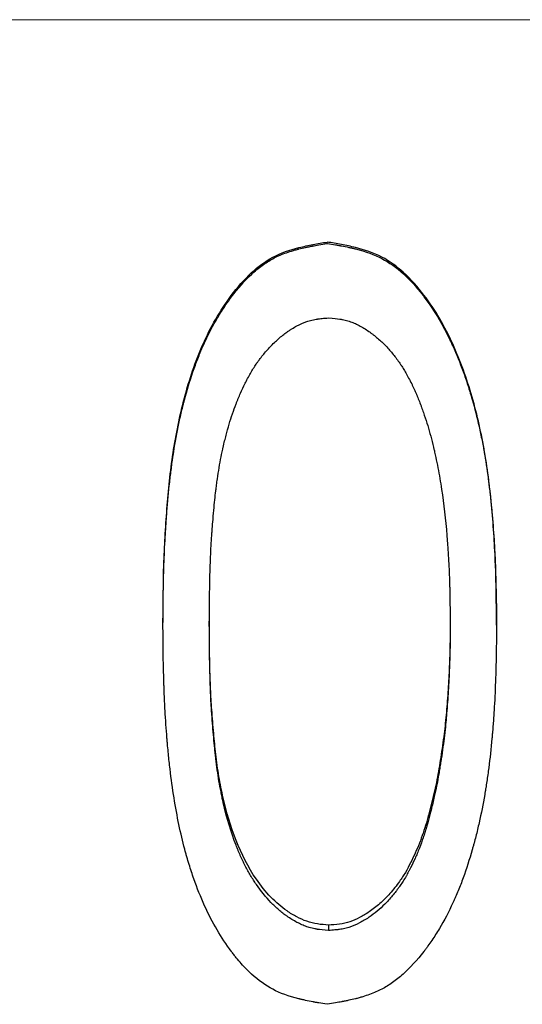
# Model space of a CAD drawing. Header units: millimetres. Extents: x 0 to 840, y 0 to 594.
# Tile 6 of 19: x 230.09 to 236.35, y 299.49 to 311.75. Entities that reach past the tile are written whole.
import ezdxf

# ---------------------------------------------------------------- set-up
doc = ezdxf.new("R2010")
doc.units = ezdxf.units.MM
doc.header["$LTSCALE"] = 2
doc.linetypes.add('CENTERX2', pattern=[20.32, 12.7, -2.54, 2.54, -2.54])

msp = doc.modelspace()

# ---------------------------------------------------------------- linework, layer by layer
at = {"color": 7, "linetype": 'CENTERX2', "lineweight": 18}
msp.add_line((405.815, 311.755), (72.815, 311.755), dxfattribs=at)
at = {"color": 7, "linetype": 'Continuous', "lineweight": 25}
for p, q in [((233.917, 308.97), (233.917, 308.986)), ((231.873, 304.217), (231.873, 304.261)), ((232.45, 304.265), (232.45, 304.22)), ((235.45, 304.265), (235.45, 304.22)), ((236.027, 304.217), (236.027, 304.261)), ((233.935, 300.481), (233.935, 300.414))]:
    msp.add_line(p, q, dxfattribs=at)
for points, knots in [([(231.873, 304.261), (231.875, 304.495), (231.878, 304.962), (231.917, 305.662), (231.988, 306.361), (232.127, 307.051), (232.349, 307.72), (232.646, 308.243), (232.954, 308.601), (233.238, 308.816), (233.511, 308.908), (233.741, 308.956), (233.858, 308.976), (233.917, 308.986)], [0, 0, 0, 0, 0.124859, 0.249718, 0.374578, 0.499436, 0.624302, 0.749137, 0.817081, 0.874769, 0.936503, 0.968092, 1, 1, 1, 1]), ([(231.873, 304.217), (231.874, 304.373), (231.875, 304.51), (231.878, 304.686), (231.879, 304.74), (231.881, 304.814), (231.881, 304.837), (231.882, 304.87), (231.882, 304.881), (231.883, 304.896), (231.883, 304.901), (231.883, 304.909), (231.883, 304.912), (231.884, 304.915), (231.884, 304.917), (231.884, 304.919), (231.884, 304.92), (231.887, 305.039), (231.892, 305.157), (231.902, 305.333), (231.906, 305.392), (231.911, 305.48), (231.913, 305.509), (231.917, 305.553), (231.918, 305.567), (231.919, 305.589), (231.92, 305.597), (231.921, 305.611), (231.921, 305.618), (231.932, 305.756), (231.944, 305.88), (231.963, 306.055), (231.97, 306.112), (231.981, 306.195), (231.984, 306.222), (231.99, 306.262), (231.992, 306.275), (231.994, 306.295), (231.995, 306.302), (231.997, 306.311), (231.997, 306.315), (231.998, 306.321), (231.999, 306.324), (232.018, 306.449), (232.039, 306.568), (232.074, 306.741), (232.086, 306.798), (232.106, 306.882), (232.113, 306.91), (232.123, 306.951), (232.126, 306.965), (232.132, 306.985), (232.133, 306.992), (232.137, 307.006), (232.139, 307.012), (232.173, 307.142), (232.208, 307.258), (232.266, 307.425), (232.286, 307.48), (232.317, 307.559), (232.327, 307.585), (232.343, 307.624), (232.349, 307.637), (232.357, 307.656), (232.36, 307.662), (232.365, 307.675), (232.367, 307.68), (232.421, 307.801), (232.475, 307.908), (232.563, 308.061), (232.593, 308.111), (232.641, 308.183), (232.657, 308.206), (232.681, 308.241), (232.69, 308.253), (232.702, 308.27), (232.706, 308.276), (232.713, 308.285), (232.715, 308.287), (232.719, 308.293), (232.72, 308.295), (232.806, 308.41), (232.891, 308.506), (233.021, 308.626), (233.064, 308.662), (233.152, 308.726), (233.195, 308.754), (233.285, 308.803), (233.335, 308.825), (233.417, 308.856), (233.445, 308.865), (233.489, 308.879), (233.504, 308.883), (233.527, 308.89), (233.535, 308.892), (233.547, 308.895), (233.551, 308.896), (233.558, 308.898), (233.563, 308.899), (233.592, 308.906), (233.619, 308.913), (233.662, 308.922), (233.677, 308.925), (233.7, 308.93), (233.708, 308.932), (233.72, 308.934), (233.724, 308.935), (233.73, 308.936), (233.732, 308.936), (233.736, 308.937), (233.739, 308.938), (233.779, 308.945), (233.838, 308.956), (233.917, 308.97)], [0, 0, 0, 0, 0.0625, 0.0625, 0.09375, 0.09375, 0.109375, 0.109375, 0.117188, 0.117188, 0.121094, 0.121094, 0.123047, 0.123047, 0.124023, 0.124023, 0.125, 0.125, 0.1875, 0.1875, 0.21875, 0.21875, 0.234375, 0.234375, 0.242188, 0.242188, 0.246094, 0.246094, 0.25, 0.25, 0.3125, 0.3125, 0.34375, 0.34375, 0.359375, 0.359375, 0.367188, 0.367188, 0.371094, 0.371094, 0.373047, 0.373047, 0.375, 0.375, 0.4375, 0.4375, 0.46875, 0.46875, 0.484375, 0.484375, 0.492188, 0.492188, 0.496094, 0.496094, 0.5, 0.5, 0.5625, 0.5625, 0.59375, 0.59375, 0.609375, 0.609375, 0.617188, 0.617188, 0.621094, 0.621094, 0.625, 0.625, 0.6875, 0.6875, 0.71875, 0.71875, 0.734375, 0.734375, 0.742188, 0.742188, 0.746094, 0.746094, 0.748047, 0.748047, 0.75, 0.75, 0.8125, 0.8125, 0.84375, 0.84375, 0.875, 0.875, 0.90625, 0.90625, 0.921875, 0.921875, 0.929688, 0.929688, 0.933594, 0.933594, 0.935547, 0.935547, 0.9375, 0.9375, 0.953125, 0.953125, 0.960938, 0.960938, 0.964844, 0.964844, 0.966797, 0.966797, 0.967773, 0.967773, 0.96875, 0.96875, 1, 1, 1, 1]), ([(236.027, 304.261), (236.024, 304.496), (236.019, 304.965), (235.975, 305.668), (235.89, 306.369), (235.736, 307.059), (235.5, 307.725), (235.202, 308.25), (234.888, 308.606), (234.6, 308.818), (234.326, 308.909), (234.095, 308.956), (233.976, 308.976), (233.917, 308.986)], [0, 0, 0, 0, 0.124859, 0.249719, 0.374579, 0.499437, 0.624302, 0.749141, 0.816738, 0.874779, 0.936553, 0.968125, 1, 1, 1, 1]), ([(233.917, 308.97), (233.957, 308.963), (233.991, 308.957), (234.036, 308.949), (234.049, 308.947), (234.068, 308.944), (234.074, 308.943), (234.082, 308.941), (234.085, 308.941), (234.089, 308.94), (234.09, 308.94), (234.092, 308.939), (234.093, 308.939), (234.128, 308.933), (234.158, 308.926), (234.202, 308.917), (234.216, 308.914), (234.237, 308.909), (234.243, 308.908), (234.253, 308.905), (234.257, 308.904), (234.263, 308.903), (234.266, 308.902), (234.397, 308.87), (234.507, 308.829), (234.689, 308.733), (234.778, 308.67), (234.91, 308.551), (234.953, 308.507), (235.017, 308.436), (235.038, 308.411), (235.07, 308.373), (235.081, 308.36), (235.097, 308.34), (235.102, 308.333), (235.11, 308.323), (235.112, 308.319), (235.118, 308.312), (235.121, 308.308), (235.189, 308.218), (235.252, 308.123), (235.342, 307.97), (235.371, 307.917), (235.413, 307.835), (235.427, 307.807), (235.447, 307.765), (235.454, 307.751), (235.464, 307.73), (235.467, 307.722), (235.474, 307.708), (235.478, 307.7), (235.527, 307.592), (235.57, 307.485), (235.631, 307.318), (235.65, 307.262), (235.678, 307.175), (235.687, 307.146), (235.701, 307.101), (235.705, 307.087), (235.712, 307.064), (235.714, 307.057), (235.718, 307.042), (235.721, 307.034), (235.754, 306.917), (235.783, 306.804), (235.822, 306.631), (235.834, 306.573), (235.852, 306.484), (235.857, 306.455), (235.866, 306.41), (235.868, 306.395), (235.872, 306.373), (235.874, 306.365), (235.876, 306.35), (235.878, 306.341), (235.897, 306.229), (235.913, 306.118), (235.935, 305.942), (235.943, 305.882), (235.953, 305.79), (235.956, 305.759), (235.96, 305.711), (235.962, 305.696), (235.964, 305.672), (235.965, 305.664), (235.967, 305.648), (235.967, 305.639), (235.979, 305.515), (235.988, 305.397), (235.999, 305.221), (236.002, 305.162), (236.007, 305.073), (236.008, 305.043), (236.01, 304.999), (236.011, 304.984), (236.012, 304.962), (236.012, 304.954), (236.012, 304.943), (236.013, 304.939), (236.013, 304.934), (236.013, 304.932), (236.013, 304.928), (236.013, 304.926), (236.019, 304.767), (236.023, 304.531), (236.027, 304.217)], [0, 0, 0, 0, 0.015625, 0.015625, 0.023438, 0.023438, 0.027344, 0.027344, 0.029297, 0.029297, 0.030273, 0.030273, 0.03125, 0.03125, 0.046875, 0.046875, 0.054688, 0.054688, 0.058594, 0.058594, 0.060547, 0.060547, 0.0625, 0.0625, 0.125, 0.125, 0.1875, 0.1875, 0.21875, 0.21875, 0.234375, 0.234375, 0.242188, 0.242188, 0.246094, 0.246094, 0.248047, 0.248047, 0.25, 0.25, 0.3125, 0.3125, 0.34375, 0.34375, 0.359375, 0.359375, 0.367188, 0.367188, 0.371094, 0.371094, 0.375, 0.375, 0.4375, 0.4375, 0.46875, 0.46875, 0.484375, 0.484375, 0.492188, 0.492188, 0.496094, 0.496094, 0.5, 0.5, 0.5625, 0.5625, 0.59375, 0.59375, 0.609375, 0.609375, 0.617188, 0.617188, 0.621094, 0.621094, 0.625, 0.625, 0.6875, 0.6875, 0.71875, 0.71875, 0.734375, 0.734375, 0.742188, 0.742188, 0.746094, 0.746094, 0.75, 0.75, 0.8125, 0.8125, 0.84375, 0.84375, 0.859375, 0.859375, 0.867188, 0.867188, 0.871094, 0.871094, 0.873047, 0.873047, 0.874023, 0.874023, 0.875, 0.875, 1, 1, 1, 1]), ([(232.45, 304.22), (232.452, 304.475), (232.454, 304.66), (232.457, 304.777), (232.457, 304.78), (232.457, 304.783), (232.457, 304.784), (232.457, 304.789), (232.457, 304.792), (232.457, 304.802), (232.457, 304.808), (232.458, 304.827), (232.458, 304.839), (232.459, 304.876), (232.46, 304.9), (232.462, 304.973), (232.464, 305.02), (232.47, 305.159), (232.475, 305.248), (232.481, 305.335), (232.481, 305.34), (232.482, 305.347), (232.482, 305.351), (232.483, 305.361), (232.483, 305.369), (232.485, 305.39), (232.486, 305.404), (232.489, 305.445), (232.491, 305.472), (232.497, 305.55), (232.501, 305.599), (232.514, 305.738), (232.522, 305.819), (232.531, 305.889), (232.532, 305.894), (232.532, 305.9), (232.533, 305.903), (232.534, 305.913), (232.535, 305.919), (232.537, 305.938), (232.539, 305.95), (232.544, 305.987), (232.547, 306.012), (232.558, 306.084), (232.565, 306.131), (232.588, 306.268), (232.605, 306.355), (232.625, 306.441), (232.627, 306.449), (232.629, 306.461), (232.631, 306.467), (232.635, 306.485), (232.638, 306.497), (232.647, 306.533), (232.653, 306.557), (232.671, 306.627), (232.684, 306.673), (232.724, 306.806), (232.752, 306.89), (232.785, 306.975), (232.788, 306.981), (232.792, 306.992), (232.795, 306.998), (232.801, 307.015), (232.806, 307.026), (232.82, 307.059), (232.829, 307.081), (232.857, 307.145), (232.876, 307.187), (232.906, 307.247), (232.916, 307.266), (232.939, 307.309), (232.95, 307.33), (232.986, 307.392), (233.01, 307.43), (233.04, 307.475), (233.047, 307.485), (233.06, 307.504), (233.067, 307.513), (233.088, 307.541), (233.102, 307.559), (233.146, 307.613), (233.177, 307.648), (233.225, 307.699), (233.243, 307.717), (233.277, 307.75), (233.294, 307.766), (233.347, 307.812), (233.382, 307.84), (233.422, 307.869), (233.428, 307.873), (233.438, 307.88), (233.443, 307.883), (233.458, 307.894), (233.468, 307.9), (233.499, 307.919), (233.519, 307.931), (233.581, 307.963), (233.621, 307.981), (233.683, 308.002), (233.706, 308.009), (233.751, 308.02), (233.774, 308.024), (233.8, 308.028), (233.801, 308.028), (233.805, 308.029), (233.807, 308.029), (233.814, 308.03), (233.818, 308.03), (233.832, 308.032), (233.843, 308.033), (233.878, 308.037), (233.904, 308.039), (233.935, 308.042)], [0, 0, 0, 0, 0.125, 0.125, 0.125977, 0.125977, 0.126953, 0.126953, 0.128906, 0.128906, 0.132812, 0.132812, 0.140625, 0.140625, 0.15625, 0.15625, 0.1875, 0.1875, 0.25, 0.25, 0.251953, 0.251953, 0.253906, 0.253906, 0.257812, 0.257812, 0.265625, 0.265625, 0.28125, 0.28125, 0.3125, 0.3125, 0.375, 0.375, 0.376953, 0.376953, 0.378906, 0.378906, 0.382812, 0.382812, 0.390625, 0.390625, 0.40625, 0.40625, 0.4375, 0.4375, 0.5, 0.5, 0.503906, 0.503906, 0.507812, 0.507812, 0.515625, 0.515625, 0.53125, 0.53125, 0.5625, 0.5625, 0.625, 0.625, 0.628906, 0.628906, 0.632812, 0.632812, 0.640625, 0.640625, 0.65625, 0.65625, 0.6875, 0.6875, 0.703125, 0.703125, 0.71875, 0.71875, 0.75, 0.75, 0.757812, 0.757812, 0.765625, 0.765625, 0.78125, 0.78125, 0.8125, 0.8125, 0.828125, 0.828125, 0.84375, 0.84375, 0.875, 0.875, 0.878906, 0.878906, 0.882812, 0.882812, 0.890625, 0.890625, 0.90625, 0.90625, 0.9375, 0.9375, 0.953125, 0.953125, 0.96875, 0.96875, 0.970703, 0.970703, 0.972656, 0.972656, 0.976562, 0.976562, 0.984375, 0.984375, 1, 1, 1, 1]), ([(233.935, 308.042), (233.997, 308.037), (234.043, 308.032), (234.075, 308.027), (234.079, 308.026), (234.085, 308.025), (234.088, 308.025), (234.097, 308.023), (234.102, 308.022), (234.12, 308.019), (234.131, 308.016), (234.165, 308.008), (234.186, 308.002), (234.229, 307.987), (234.248, 307.979), (234.289, 307.961), (234.309, 307.951), (234.37, 307.918), (234.411, 307.893), (234.456, 307.859), (234.46, 307.856), (234.469, 307.85), (234.474, 307.846), (234.487, 307.836), (234.496, 307.829), (234.523, 307.807), (234.541, 307.792), (234.593, 307.746), (234.626, 307.714), (234.676, 307.662), (234.691, 307.645), (234.721, 307.61), (234.736, 307.592), (234.779, 307.538), (234.807, 307.5), (234.834, 307.459), (234.835, 307.458), (234.838, 307.454), (234.839, 307.452), (234.843, 307.447), (234.845, 307.443), (234.853, 307.431), (234.858, 307.422), (234.874, 307.396), (234.885, 307.377), (234.919, 307.316), (234.944, 307.271), (234.973, 307.213), (234.975, 307.209), (234.98, 307.198), (234.983, 307.193), (234.991, 307.177), (234.996, 307.166), (235.01, 307.134), (235.02, 307.114), (235.03, 307.088), (235.032, 307.084), (235.036, 307.075), (235.038, 307.07), (235.044, 307.055), (235.048, 307.045), (235.061, 307.012), (235.07, 306.989), (235.082, 306.958), (235.084, 306.953), (235.088, 306.941), (235.09, 306.936), (235.096, 306.919), (235.1, 306.908), (235.112, 306.874), (235.12, 306.852), (235.142, 306.786), (235.156, 306.743), (235.195, 306.616), (235.219, 306.526), (235.242, 306.425), (235.243, 306.421), (235.246, 306.41), (235.247, 306.405), (235.251, 306.39), (235.253, 306.379), (235.26, 306.347), (235.265, 306.326), (235.279, 306.262), (235.287, 306.219), (235.313, 306.088), (235.328, 305.998), (235.37, 305.723), (235.392, 305.531), (235.409, 305.319), (235.41, 305.308), (235.411, 305.284), (235.412, 305.272), (235.415, 305.237), (235.417, 305.213), (235.422, 305.143), (235.425, 305.096), (235.433, 304.957), (235.437, 304.866), (235.44, 304.773), (235.44, 304.772), (235.44, 304.768), (235.44, 304.766), (235.441, 304.76), (235.441, 304.756), (235.441, 304.743), (235.441, 304.734), (235.442, 304.708), (235.443, 304.689), (235.444, 304.63), (235.445, 304.588), (235.447, 304.449), (235.449, 304.342), (235.45, 304.22)], [0, 0, 0, 0, 0.03125, 0.03125, 0.033203, 0.033203, 0.035156, 0.035156, 0.039062, 0.039062, 0.046875, 0.046875, 0.0625, 0.0625, 0.078125, 0.078125, 0.09375, 0.09375, 0.125, 0.125, 0.128906, 0.128906, 0.132812, 0.132812, 0.140625, 0.140625, 0.15625, 0.15625, 0.1875, 0.1875, 0.203125, 0.203125, 0.21875, 0.21875, 0.25, 0.25, 0.251953, 0.251953, 0.253906, 0.253906, 0.257812, 0.257812, 0.265625, 0.265625, 0.28125, 0.28125, 0.3125, 0.3125, 0.316406, 0.316406, 0.320312, 0.320312, 0.328125, 0.328125, 0.34375, 0.34375, 0.347656, 0.347656, 0.351562, 0.351562, 0.359375, 0.359375, 0.375, 0.375, 0.378906, 0.378906, 0.382812, 0.382812, 0.390625, 0.390625, 0.40625, 0.40625, 0.4375, 0.4375, 0.5, 0.5, 0.503906, 0.503906, 0.507812, 0.507812, 0.515625, 0.515625, 0.53125, 0.53125, 0.5625, 0.5625, 0.625, 0.625, 0.75, 0.75, 0.757812, 0.757812, 0.765625, 0.765625, 0.78125, 0.78125, 0.8125, 0.8125, 0.875, 0.875, 0.876953, 0.876953, 0.878906, 0.878906, 0.882812, 0.882812, 0.890625, 0.890625, 0.90625, 0.90625, 0.9375, 0.9375, 1, 1, 1, 1]), ([(233.917, 299.495), (233.878, 299.501), (233.843, 299.507), (233.799, 299.515), (233.786, 299.517), (233.767, 299.52), (233.761, 299.521), (233.753, 299.523), (233.75, 299.523), (233.747, 299.524), (233.745, 299.524), (233.743, 299.525), (233.742, 299.525), (233.708, 299.531), (233.677, 299.537), (233.634, 299.547), (233.62, 299.55), (233.599, 299.554), (233.592, 299.556), (233.583, 299.558), (233.579, 299.559), (233.573, 299.561), (233.57, 299.561), (233.44, 299.594), (233.33, 299.634), (233.151, 299.729), (233.063, 299.792), (232.933, 299.911), (232.891, 299.954), (232.827, 300.025), (232.806, 300.05), (232.775, 300.088), (232.764, 300.101), (232.749, 300.121), (232.744, 300.128), (232.736, 300.138), (232.733, 300.142), (232.728, 300.148), (232.725, 300.153), (232.598, 300.322), (232.488, 300.51), (232.343, 300.828), (232.298, 300.94), (232.237, 301.115), (232.217, 301.175), (232.189, 301.268), (232.179, 301.299), (232.166, 301.346), (232.161, 301.362), (232.155, 301.385), (232.153, 301.393), (232.149, 301.405), (232.148, 301.409), (232.146, 301.417), (232.145, 301.422), (232.092, 301.621), (232.048, 301.835), (231.992, 302.181), (231.976, 302.301), (231.954, 302.487), (231.947, 302.55), (231.937, 302.647), (231.934, 302.679), (231.93, 302.728), (231.928, 302.745), (231.926, 302.769), (231.925, 302.778), (231.924, 302.79), (231.924, 302.794), (231.923, 302.803), (231.923, 302.807), (231.913, 302.922), (231.906, 303.036), (231.896, 303.212), (231.893, 303.271), (231.889, 303.361), (231.888, 303.391), (231.886, 303.437), (231.886, 303.452), (231.885, 303.475), (231.885, 303.482), (231.884, 303.494), (231.884, 303.498), (231.884, 303.503), (231.884, 303.505), (231.884, 303.509), (231.884, 303.512), (231.879, 303.669), (231.875, 303.904), (231.873, 304.217)], [0, 0, 0, 0, 0.015625, 0.015625, 0.023438, 0.023438, 0.027344, 0.027344, 0.029297, 0.029297, 0.030273, 0.030273, 0.03125, 0.03125, 0.046875, 0.046875, 0.054688, 0.054688, 0.058594, 0.058594, 0.060547, 0.060547, 0.0625, 0.0625, 0.125, 0.125, 0.1875, 0.1875, 0.21875, 0.21875, 0.234375, 0.234375, 0.242188, 0.242188, 0.246094, 0.246094, 0.248047, 0.248047, 0.25, 0.25, 0.375, 0.375, 0.4375, 0.4375, 0.46875, 0.46875, 0.484375, 0.484375, 0.492188, 0.492188, 0.496094, 0.496094, 0.498047, 0.498047, 0.5, 0.5, 0.625, 0.625, 0.6875, 0.6875, 0.71875, 0.71875, 0.734375, 0.734375, 0.742188, 0.742188, 0.746094, 0.746094, 0.748047, 0.748047, 0.75, 0.75, 0.8125, 0.8125, 0.84375, 0.84375, 0.859375, 0.859375, 0.867188, 0.867188, 0.871094, 0.871094, 0.873047, 0.873047, 0.874023, 0.874023, 0.875, 0.875, 1, 1, 1, 1]), ([(233.935, 300.481), (233.889, 300.484), (233.797, 300.491), (233.663, 300.524), (233.536, 300.581), (233.382, 300.676), (233.206, 300.828), (232.975, 301.115), (232.767, 301.533), (232.639, 301.972), (232.567, 302.335), (232.53, 302.602), (232.503, 302.88), (232.481, 303.151), (232.464, 303.432), (232.453, 303.8), (232.451, 304.08), (232.45, 304.265)], [0, 0, 0, 0, 0.031263, 0.062482, 0.092489, 0.124984, 0.184878, 0.249914, 0.3736, 0.49969, 0.560545, 0.624756, 0.683484, 0.749838, 0.809534, 0.874918, 1, 1, 1, 1]), ([(233.935, 300.414), (233.873, 300.419), (233.827, 300.423), (233.795, 300.428), (233.791, 300.429), (233.785, 300.43), (233.783, 300.43), (233.774, 300.432), (233.768, 300.433), (233.751, 300.436), (233.74, 300.439), (233.706, 300.447), (233.684, 300.454), (233.652, 300.465), (233.643, 300.469), (233.622, 300.477), (233.612, 300.481), (233.582, 300.495), (233.561, 300.504), (233.5, 300.537), (233.459, 300.562), (233.413, 300.594), (233.409, 300.597), (233.401, 300.603), (233.396, 300.606), (233.383, 300.616), (233.375, 300.622), (233.349, 300.642), (233.332, 300.656), (233.282, 300.7), (233.249, 300.73), (233.153, 300.83), (233.093, 300.904), (233.032, 300.992), (233.029, 300.996), (233.023, 301.005), (233.02, 301.01), (233.011, 301.024), (233.005, 301.033), (232.987, 301.061), (232.975, 301.08), (232.941, 301.138), (232.919, 301.178), (232.876, 301.26), (232.856, 301.303), (232.831, 301.359), (232.826, 301.37), (232.817, 301.392), (232.812, 301.404), (232.8, 301.434), (232.791, 301.454), (232.72, 301.637), (232.667, 301.815), (232.621, 302.015), (232.62, 302.02), (232.618, 302.031), (232.617, 302.036), (232.613, 302.052), (232.611, 302.063), (232.604, 302.096), (232.6, 302.118), (232.587, 302.184), (232.578, 302.229), (232.555, 302.365), (232.542, 302.459), (232.53, 302.562), (232.53, 302.566), (232.529, 302.577), (232.528, 302.582), (232.526, 302.597), (232.525, 302.607), (232.522, 302.639), (232.519, 302.66), (232.513, 302.725), (232.509, 302.77), (232.496, 302.908), (232.488, 303.006), (232.481, 303.112), (232.481, 303.114), (232.48, 303.12), (232.48, 303.122), (232.479, 303.13), (232.479, 303.136), (232.478, 303.152), (232.477, 303.162), (232.475, 303.195), (232.474, 303.216), (232.47, 303.283), (232.468, 303.328), (232.462, 303.466), (232.459, 303.563), (232.457, 303.666), (232.457, 303.666), (232.457, 303.668), (232.456, 303.669), (232.456, 303.672), (232.456, 303.674), (232.456, 303.679), (232.456, 303.683), (232.456, 303.695), (232.456, 303.703), (232.455, 303.728), (232.455, 303.746), (232.454, 303.803), (232.453, 303.845), (232.452, 303.984), (232.451, 304.094), (232.45, 304.22)], [0, 0, 0, 0, 0.03125, 0.03125, 0.033203, 0.033203, 0.035156, 0.035156, 0.039062, 0.039062, 0.046875, 0.046875, 0.0625, 0.0625, 0.070312, 0.070312, 0.078125, 0.078125, 0.09375, 0.09375, 0.125, 0.125, 0.128906, 0.128906, 0.132812, 0.132812, 0.140625, 0.140625, 0.15625, 0.15625, 0.1875, 0.1875, 0.25, 0.25, 0.253906, 0.253906, 0.257812, 0.257812, 0.265625, 0.265625, 0.28125, 0.28125, 0.3125, 0.3125, 0.34375, 0.34375, 0.351562, 0.351562, 0.359375, 0.359375, 0.375, 0.375, 0.5, 0.5, 0.503906, 0.503906, 0.507812, 0.507812, 0.515625, 0.515625, 0.53125, 0.53125, 0.5625, 0.5625, 0.625, 0.625, 0.628906, 0.628906, 0.632812, 0.632812, 0.640625, 0.640625, 0.65625, 0.65625, 0.6875, 0.6875, 0.75, 0.75, 0.751953, 0.751953, 0.753906, 0.753906, 0.757812, 0.757812, 0.765625, 0.765625, 0.78125, 0.78125, 0.8125, 0.8125, 0.875, 0.875, 0.875977, 0.875977, 0.876953, 0.876953, 0.878906, 0.878906, 0.882812, 0.882812, 0.890625, 0.890625, 0.90625, 0.90625, 0.9375, 0.9375, 1, 1, 1, 1]), ([(236.027, 304.217), (236.025, 304.059), (236.023, 303.922), (236.02, 303.745), (236.018, 303.692), (236.016, 303.618), (236.016, 303.595), (236.015, 303.562), (236.014, 303.551), (236.014, 303.535), (236.014, 303.53), (236.014, 303.522), (236.013, 303.52), (236.013, 303.516), (236.013, 303.515), (236.013, 303.513), (236.013, 303.512), (236.009, 303.389), (236.003, 303.27), (235.992, 303.094), (235.988, 303.036), (235.981, 302.949), (235.979, 302.92), (235.975, 302.877), (235.974, 302.863), (235.972, 302.841), (235.971, 302.834), (235.97, 302.82), (235.97, 302.813), (235.957, 302.679), (235.944, 302.557), (235.922, 302.382), (235.914, 302.325), (235.901, 302.241), (235.897, 302.214), (235.89, 302.173), (235.888, 302.159), (235.885, 302.139), (235.884, 302.133), (235.881, 302.119), (235.88, 302.113), (235.859, 301.987), (235.835, 301.87), (235.796, 301.698), (235.783, 301.641), (235.761, 301.557), (235.754, 301.529), (235.743, 301.488), (235.739, 301.474), (235.733, 301.453), (235.731, 301.446), (235.727, 301.432), (235.726, 301.426), (235.688, 301.296), (235.651, 301.18), (235.591, 301.015), (235.57, 300.961), (235.538, 300.883), (235.527, 300.857), (235.511, 300.819), (235.505, 300.806), (235.497, 300.788), (235.494, 300.781), (235.488, 300.769), (235.486, 300.764), (235.431, 300.644), (235.375, 300.538), (235.284, 300.387), (235.253, 300.338), (235.205, 300.267), (235.189, 300.244), (235.164, 300.209), (235.155, 300.198), (235.142, 300.181), (235.138, 300.175), (235.132, 300.167), (235.13, 300.164), (235.125, 300.159), (235.124, 300.156), (235.036, 300.044), (234.95, 299.95), (234.819, 299.832), (234.775, 299.797), (234.686, 299.734), (234.642, 299.707), (234.551, 299.659), (234.501, 299.637), (234.419, 299.607), (234.391, 299.598), (234.346, 299.584), (234.331, 299.58), (234.308, 299.573), (234.3, 299.571), (234.289, 299.568), (234.285, 299.567), (234.277, 299.565), (234.272, 299.564), (234.243, 299.557), (234.216, 299.551), (234.173, 299.541), (234.158, 299.538), (234.134, 299.534), (234.127, 299.532), (234.115, 299.53), (234.111, 299.529), (234.105, 299.528), (234.103, 299.527), (234.099, 299.527), (234.096, 299.526), (234.055, 299.518), (233.996, 299.508), (233.917, 299.495)], [0, 0, 0, 0, 0.0625, 0.0625, 0.09375, 0.09375, 0.109375, 0.109375, 0.117188, 0.117188, 0.121094, 0.121094, 0.123047, 0.123047, 0.124023, 0.124023, 0.125, 0.125, 0.1875, 0.1875, 0.21875, 0.21875, 0.234375, 0.234375, 0.242188, 0.242188, 0.246094, 0.246094, 0.25, 0.25, 0.3125, 0.3125, 0.34375, 0.34375, 0.359375, 0.359375, 0.367188, 0.367188, 0.371094, 0.371094, 0.375, 0.375, 0.4375, 0.4375, 0.46875, 0.46875, 0.484375, 0.484375, 0.492188, 0.492188, 0.496094, 0.496094, 0.5, 0.5, 0.5625, 0.5625, 0.59375, 0.59375, 0.609375, 0.609375, 0.617188, 0.617188, 0.621094, 0.621094, 0.625, 0.625, 0.6875, 0.6875, 0.71875, 0.71875, 0.734375, 0.734375, 0.742188, 0.742188, 0.746094, 0.746094, 0.748047, 0.748047, 0.75, 0.75, 0.8125, 0.8125, 0.84375, 0.84375, 0.875, 0.875, 0.90625, 0.90625, 0.921875, 0.921875, 0.929688, 0.929688, 0.933594, 0.933594, 0.935547, 0.935547, 0.9375, 0.9375, 0.953125, 0.953125, 0.960938, 0.960938, 0.964844, 0.964844, 0.966797, 0.966797, 0.967773, 0.967773, 0.96875, 0.96875, 1, 1, 1, 1]), ([(235.45, 304.265), (235.449, 304.17), (235.448, 303.981), (235.439, 303.697), (235.424, 303.414), (235.404, 303.135), (235.374, 302.853), (235.333, 302.573), (235.287, 302.29), (235.244, 302.106), (235.222, 302.014)], [0, 0, 0, 0, 0.1250039, 0.2500052, 0.3755642, 0.5000127, 0.6201114, 0.7500061, 0.8750039, 1, 1, 1, 1]), ([(235.45, 304.22), (235.449, 304.093), (235.448, 303.998), (235.447, 303.933), (235.447, 303.929), (235.447, 303.923), (235.446, 303.92), (235.446, 303.911), (235.446, 303.905), (235.446, 303.887), (235.446, 303.875), (235.445, 303.839), (235.444, 303.815), (235.442, 303.744), (235.44, 303.697), (235.436, 303.603), (235.434, 303.554), (235.429, 303.458), (235.426, 303.411), (235.417, 303.269), (235.41, 303.174), (235.401, 303.069), (235.4, 303.059), (235.398, 303.036), (235.397, 303.025), (235.394, 302.992), (235.392, 302.97), (235.384, 302.901), (235.379, 302.855), (235.362, 302.714), (235.348, 302.616), (235.331, 302.509), (235.33, 302.501), (235.328, 302.487), (235.326, 302.48), (235.323, 302.46), (235.321, 302.447), (235.315, 302.408), (235.311, 302.384), (235.299, 302.313), (235.291, 302.271), (235.283, 302.229), (235.282, 302.226), (235.281, 302.218), (235.28, 302.213), (235.277, 302.2), (235.275, 302.191), (235.269, 302.161), (235.264, 302.14), (235.249, 302.071), (235.237, 302.017), (235.222, 301.956)], [0, 0, 0, 0, 0.125, 0.125, 0.128906, 0.128906, 0.132812, 0.132812, 0.140625, 0.140625, 0.15625, 0.15625, 0.1875, 0.1875, 0.25, 0.25, 0.3125, 0.3125, 0.375, 0.375, 0.5, 0.5, 0.515625, 0.515625, 0.53125, 0.53125, 0.5625, 0.5625, 0.625, 0.625, 0.75, 0.75, 0.757812, 0.757812, 0.765625, 0.765625, 0.78125, 0.78125, 0.8125, 0.8125, 0.875, 0.875, 0.882812, 0.882812, 0.890625, 0.890625, 0.90625, 0.90625, 0.9375, 0.9375, 1, 1, 1, 1]), ([(235.222, 302.014), (235.2, 301.927), (235.156, 301.754), (235.07, 301.499), (234.978, 301.295), (234.893, 301.137), (234.809, 301.007), (234.704, 300.876), (234.578, 300.748), (234.45, 300.648), (234.325, 300.573), (234.201, 300.519), (234.07, 300.489), (233.98, 300.484), (233.935, 300.481)], [0, 0, 0, 0, 0.125055, 0.250077, 0.375067, 0.438051, 0.500098, 0.589852, 0.672786, 0.750066, 0.815183, 0.875056, 0.937483, 1, 1, 1, 1]), ([(235.222, 301.956), (235.193, 301.84), (235.17, 301.753), (235.152, 301.693), (235.151, 301.69), (235.15, 301.685), (235.149, 301.682), (235.147, 301.674), (235.145, 301.669), (235.14, 301.653), (235.137, 301.643), (235.127, 301.611), (235.12, 301.59), (235.098, 301.526), (235.083, 301.483), (235.057, 301.418), (235.048, 301.395), (235.03, 301.352), (235.021, 301.331), (234.993, 301.269), (234.975, 301.23), (234.953, 301.189), (234.95, 301.183), (234.945, 301.172), (234.942, 301.167), (234.934, 301.152), (234.928, 301.142), (234.918, 301.122), (234.913, 301.113), (234.902, 301.094), (234.897, 301.084), (234.867, 301.033), (234.843, 300.996), (234.815, 300.957), (234.811, 300.951), (234.804, 300.941), (234.8, 300.936), (234.789, 300.921), (234.781, 300.911), (234.759, 300.882), (234.744, 300.863), (234.698, 300.809), (234.667, 300.775), (234.573, 300.679), (234.508, 300.625), (234.437, 300.577), (234.431, 300.573), (234.421, 300.566), (234.416, 300.563), (234.4, 300.553), (234.39, 300.547), (234.36, 300.529), (234.34, 300.518), (234.28, 300.487), (234.24, 300.47), (234.191, 300.453), (234.18, 300.45), (234.159, 300.444), (234.148, 300.441), (234.115, 300.433), (234.093, 300.429), (234.067, 300.426), (234.066, 300.425), (234.062, 300.425), (234.06, 300.425), (234.054, 300.424), (234.049, 300.423), (234.035, 300.422), (234.025, 300.421), (233.991, 300.418), (233.965, 300.416), (233.935, 300.414)], [0, 0, 0, 0, 0.125, 0.125, 0.128906, 0.128906, 0.132812, 0.132812, 0.140625, 0.140625, 0.15625, 0.15625, 0.1875, 0.1875, 0.25, 0.25, 0.28125, 0.28125, 0.3125, 0.3125, 0.375, 0.375, 0.382812, 0.382812, 0.390625, 0.390625, 0.40625, 0.40625, 0.421875, 0.421875, 0.4375, 0.4375, 0.5, 0.5, 0.507812, 0.507812, 0.515625, 0.515625, 0.53125, 0.53125, 0.5625, 0.5625, 0.625, 0.625, 0.75, 0.75, 0.757812, 0.757812, 0.765625, 0.765625, 0.78125, 0.78125, 0.8125, 0.8125, 0.875, 0.875, 0.890625, 0.890625, 0.90625, 0.90625, 0.9375, 0.9375, 0.941406, 0.941406, 0.945312, 0.945312, 0.953125, 0.953125, 0.96875, 0.96875, 1, 1, 1, 1])]:
    msp.add_open_spline(points, degree=3, knots=knots, dxfattribs=at)

doc.saveas('drawing.dxf')
